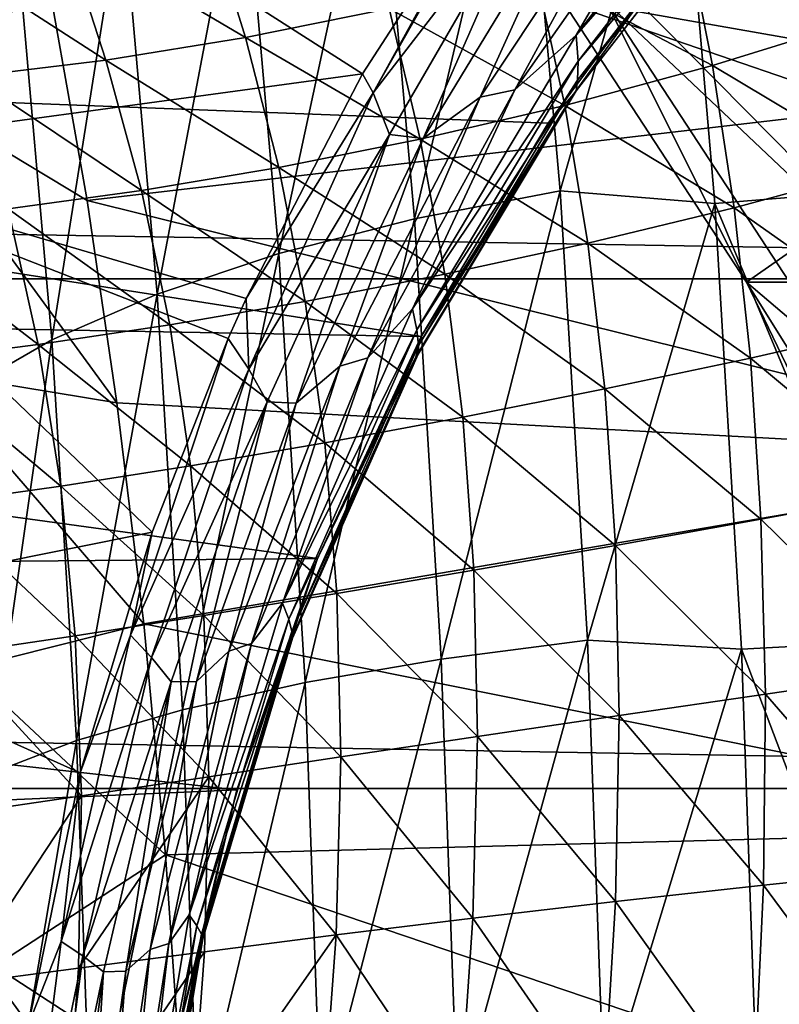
# Model space of a CAD drawing. Header units: metres. Extents: x -160 to 52, y -25 to 25.
# Tile 93 of 166: x -16.28 to -12.15, y 3.08 to 8.44. Entities that reach past the tile are written whole.
import ezdxf

# ---------------------------------------------------------------- set-up
doc = ezdxf.new("R2010")
doc.units = ezdxf.units.M
doc.layers.add('solid_509094_SW0001', color=7, linetype='CONTINUOUS')

msp = doc.modelspace()

# ---------------------------------------------------------------- linework, layer by layer
at = {"layer": 'solid_509094_SW0001'}
for points in [[(-17.690157, 7.695453, 207.731415), (-17.478758, 10.097981, 208.745972), (-14.413227, 8.139938, 207.219315)], [(-17.478758, 10.097981, 208.745972), (-13.648257, 9.323348, 207.569183), (-14.413227, 8.139938, 207.219315)], [(-16.195618, 9.055915, 67.218987), (-10.987803, 10.073159, 97.896523), (-10.598082, 8.071805, 97.815521)], [(-14.27053, 9.911101, 100.548218), (-11.075054, 9.927211, 99.882393), (-10.397916, 5.988172, 99.741302)], [(-13.087238, 8.532837, 100.301666), (-14.27053, 9.911101, 100.548218), (-10.397916, 5.988172, 99.741302)], [(-12.694923, 9.764365, 248.713669), (-11.65018, 7.504163, 249.684464), (-11.851518, 9.854415, 248.718185)], [(-13.544214, 9.846219, 248.478989), (-14.332879, 9.647092, 248.238556), (-14.130813, 7.351964, 249.208328)], [(-13.337977, 7.503717, 249.468781), (-13.544214, 9.846219, 248.478989), (-14.130813, 7.351964, 249.208328)], [(-12.694923, 9.764365, 248.713669), (-13.544214, 9.846219, 248.478989), (-13.337977, 7.503717, 249.468781)], [(-17.060408, 8.143896, 61.365021), (-17.40156, 9.78487, 61.28891), (-16.195618, 9.055915, 67.218987)], [(-12.495495, 7.435511, 249.670792), (-12.694923, 9.764365, 248.713669), (-13.337977, 7.503717, 249.468781)], [(-13.321853, 8.532882, 99.17585), (-11.187817, 7.799178, 98.731194), (-11.57086, 9.793722, 98.811005)], [(-12.495495, 7.435511, 249.670792), (-11.65018, 7.504163, 249.684464), (-12.694923, 9.764365, 248.713669)], [(-159.199997, 9.703955, -22.496294), (-2.2, 9.703955, -22.496294), (-2.2, 7.026679, -23.470743)], [(-159.199997, 7.026679, -23.470743), (-159.199997, 9.703955, -22.496294), (-2.2, 7.026679, -23.470743)], [(-12.20411, 9.546999, 206.716095), (-13.250826, 8.350664, 206.594925), (-12.201069, 9.714952, 206.998795)], [(-12.637342, 9.404091, 207.103333), (-12.201069, 9.714952, 206.998795), (-13.250826, 8.350664, 206.594925)], [(-14.332879, 9.647092, 248.238556), (-15.064468, 9.399584, 247.887894), (-14.867586, 7.16334, 248.832779)], [(-14.130813, 7.351964, 249.208328), (-14.332879, 9.647092, 248.238556), (-14.867586, 7.16334, 248.832779)], [(-24.132111, 8.282751, 157.818939), (-12.567875, 8.999145, 205.642624), (-23.224949, 9.543092, 157.629913)], [(-12.20411, 9.546999, 206.716095), (-13.239785, 8.209972, 206.355347), (-13.250826, 8.350664, 206.594925)], [(-12.218628, 9.423966, 206.439133), (-13.239785, 8.209972, 206.355347), (-12.20411, 9.546999, 206.716095)], [(-13.648257, 9.323348, 207.569183), (-13.54951, 9.459339, 207.612411), (-14.355099, 8.037449, 207.162582)], [(-13.470445, 9.186682, 207.4487), (-14.355099, 8.037449, 207.162582), (-13.54951, 9.459339, 207.612411)], [(-15.064468, 9.399584, 247.887894), (-15.720931, 9.1098, 247.435638), (-15.530119, 6.942499, 248.351395)], [(-14.867586, 7.16334, 248.832779), (-15.064468, 9.399584, 247.887894), (-15.530119, 6.942499, 248.351395)], [(-12.866441, 9.37714, 207.268036), (-13.584707, 8.053665, 206.69902), (-13.7735, 8.013319, 206.847092)], [(-12.866441, 9.37714, 207.268036), (-13.7735, 8.013319, 206.847092), (-13.259433, 9.143701, 207.329391)], [(-13.584707, 8.053665, 206.69902), (-12.637342, 9.404091, 207.103333), (-13.250826, 8.350664, 206.594925)], [(-12.866441, 9.37714, 207.268036), (-12.637342, 9.404091, 207.103333), (-13.584707, 8.053665, 206.69902)], [(-12.218628, 9.423966, 206.439133), (-13.242549, 8.106047, 206.119629), (-13.239785, 8.209972, 206.355347)], [(-12.232424, 9.356379, 206.176422), (-13.242549, 8.106047, 206.119629), (-12.218628, 9.423966, 206.439133)], [(-14.413227, 8.139938, 207.219315), (-13.648257, 9.323348, 207.569183), (-14.355099, 8.037449, 207.162582)], [(-12.247559, 9.336573, 205.930206), (-13.26359, 8.032289, 205.68396), (-13.250128, 8.048981, 205.895004)], [(-12.567875, 8.999145, 205.642624), (-13.26359, 8.032289, 205.68396), (-12.247559, 9.336573, 205.930206)], [(-12.232424, 9.356379, 206.176422), (-13.250128, 8.048981, 205.895004), (-13.242549, 8.106047, 206.119629)], [(-12.247559, 9.336573, 205.930206), (-13.250128, 8.048981, 205.895004), (-12.232424, 9.356379, 206.176422)], [(-13.470445, 9.186682, 207.4487), (-14.266376, 7.810359, 207.024261), (-14.355099, 8.037449, 207.162582)], [(-14.083601, 7.788612, 206.915741), (-14.266376, 7.810359, 207.024261), (-13.470445, 9.186682, 207.4487)], [(-13.259433, 9.143701, 207.329391), (-14.083601, 7.788612, 206.915741), (-13.470445, 9.186682, 207.4487)], [(-15.720931, 9.1098, 247.435638), (-16.286072, 8.784893, 246.89296), (-16.102064, 6.69489, 247.776062)], [(-15.530119, 6.942499, 248.351395), (-15.720931, 9.1098, 247.435638), (-16.102064, 6.69489, 247.776062)], [(-13.7735, 8.013319, 206.847092), (-14.083601, 7.788612, 206.915741), (-13.259433, 9.143701, 207.329391)], [(-17.060408, 8.143896, 61.365021), (-16.195618, 9.055915, 67.218987), (-15.910542, 7.452568, 67.166039)], [(-15.910542, 7.452568, 67.166039), (-16.195618, 9.055915, 67.218987), (-10.598082, 8.071805, 97.815521)], [(-24.132111, 8.282751, 157.818939), (-13.402055, 7.872935, 205.463303), (-12.567875, 8.999145, 205.642624)], [(-15.26636, 9.038379, 23.105421), (-16.038256, 8.921745, 23.291098), (-15.048906, 8.337681, 23.324461)], [(-15.26636, 9.038379, 23.105421), (-15.048906, 8.337681, 23.324461), (-14.268335, 8.495451, 23.168718)], [(-12.567875, 8.999145, 205.642624), (-13.402055, 7.872935, 205.463303), (-13.26359, 8.032289, 205.68396)], [(-16.038256, 8.921745, 23.291098), (-16.783981, 8.844365, 23.500088), (-15.808273, 8.215603, 23.499115)], [(-16.038256, 8.921745, 23.291098), (-15.808273, 8.215603, 23.499115), (-15.048906, 8.337681, 23.324461)], [(-12.65652, 8.930957, 22.882111), (-13.469802, 8.692103, 23.023909), (-12.509264, 8.18577, 23.149359)], [(-12.65652, 8.930957, 22.882111), (-12.509264, 8.18577, 23.149359), (-11.693558, 8.437714, 23.029079)], [(-16.783981, 8.844365, 23.500088), (-16.543135, 8.12625, 23.700773), (-15.808273, 8.215603, 23.499115)], [(-16.102064, 6.69489, 247.776062), (-16.286072, 8.784893, 246.89296), (-16.569313, 6.42662, 247.120956)], [(-13.469802, 8.692103, 23.023909), (-14.268335, 8.495451, 23.168718), (-13.311938, 7.969478, 23.270615)], [(-13.469802, 8.692103, 23.023909), (-13.311938, 7.969478, 23.270615), (-12.509264, 8.18577, 23.149359)], [(-13.321853, 8.532882, 99.17585), (-12.324504, 7.008177, 98.96804), (-11.187817, 7.799178, 98.731194)], [(-13.087238, 8.532837, 100.301666), (-12.324504, 7.008177, 98.96804), (-13.321853, 8.532882, 99.17585)], [(-12.089901, 7.008138, 100.093857), (-12.324504, 7.008177, 98.96804), (-13.087238, 8.532837, 100.301666)], [(-12.089901, 7.008138, 100.093857), (-13.087238, 8.532837, 100.301666), (-10.397916, 5.988172, 99.741302)], [(-14.268335, 8.495451, 23.168718), (-15.048906, 8.337681, 23.324461), (-14.098969, 7.785603, 23.399872)], [(-14.268335, 8.495451, 23.168718), (-14.098969, 7.785603, 23.399872), (-13.311938, 7.969478, 23.270615)], [(-11.693558, 8.437714, 23.029079), (-12.509264, 8.18577, 23.149359), (-11.580485, 7.630652, 23.308437)], [(-15.048906, 8.337681, 23.324461), (-15.808273, 8.215603, 23.499115), (-14.867745, 7.63181, 23.544241)], [(-15.048906, 8.337681, 23.324461), (-14.867745, 7.63181, 23.544241), (-14.098969, 7.785603, 23.399872)], [(-13.239785, 8.209972, 206.355347), (-14.14085, 6.862948, 206.236313), (-13.250826, 8.350664, 206.594925)], [(-13.584707, 8.053665, 206.69902), (-13.250826, 8.350664, 206.594925), (-14.14085, 6.862948, 206.236313)], [(-24.910534, 6.907792, 157.981125), (-14.093333, 6.712878, 205.303589), (-24.132111, 8.282751, 157.818939)], [(-24.132111, 8.282751, 157.818939), (-14.093333, 6.712878, 205.303589), (-13.402055, 7.872935, 205.463303)], [(-15.808273, 8.215603, 23.499115), (-16.543135, 8.12625, 23.700773), (-15.615691, 7.505961, 23.710974)], [(-15.808273, 8.215603, 23.499115), (-15.615691, 7.505961, 23.710974), (-14.867745, 7.63181, 23.544241)], [(-13.239785, 8.209972, 206.355347), (-14.117033, 6.748723, 206.034027), (-14.14085, 6.862948, 206.236313)], [(-13.242549, 8.106047, 206.119629), (-14.117033, 6.748723, 206.034027), (-13.239785, 8.209972, 206.355347)], [(-17.060408, 8.143896, 61.365021), (-15.910542, 7.452568, 67.166039), (-15.748543, 6.351338, 67.134781)], [(-16.783842, 6.521534, 61.439331), (-17.060408, 8.143896, 61.365021), (-15.748543, 6.351338, 67.134781)], [(-12.509264, 8.18577, 23.149359), (-13.311938, 7.969478, 23.270615), (-12.391249, 7.41232, 23.407991)], [(-12.509264, 8.18577, 23.149359), (-12.391249, 7.41232, 23.407991), (-11.580485, 7.630652, 23.308437)], [(-17.690157, 7.695453, 207.731415), (-14.413227, 8.139938, 207.219315), (-15.045118, 6.918097, 206.907593)], [(-16.543135, 8.12625, 23.700773), (-16.340321, 7.406261, 23.907656), (-15.615691, 7.505961, 23.710974)], [(-14.413227, 8.139938, 207.219315), (-14.355099, 8.037449, 207.162582), (-15.045118, 6.918097, 206.907593)], [(-13.242549, 8.106047, 206.119629), (-14.109008, 6.663471, 205.833633), (-14.117033, 6.748723, 206.034027)], [(-13.250128, 8.048981, 205.895004), (-14.109008, 6.663471, 205.833633), (-13.242549, 8.106047, 206.119629)], [(-15.910542, 7.452568, 67.166039), (-10.598082, 8.071805, 97.815521), (-10.294211, 6.056102, 97.752365)], [(-14.355099, 8.037449, 207.162582), (-15.030187, 6.535331, 206.769928), (-15.045118, 6.918097, 206.907593)], [(-14.266376, 7.810359, 207.024261), (-15.030187, 6.535331, 206.769928), (-14.355099, 8.037449, 207.162582)], [(-14.383396, 6.596469, 206.343719), (-13.584707, 8.053665, 206.69902), (-14.14085, 6.862948, 206.236313)], [(-13.7735, 8.013319, 206.847092), (-13.584707, 8.053665, 206.69902), (-14.383396, 6.596469, 206.343719)], [(-13.250128, 8.048981, 205.895004), (-14.110659, 6.616307, 205.641251), (-14.109008, 6.663471, 205.833633)], [(-13.26359, 8.032289, 205.68396), (-14.110659, 6.616307, 205.641251), (-13.250128, 8.048981, 205.895004)], [(-13.7735, 8.013319, 206.847092), (-14.383396, 6.596469, 206.343719), (-14.536375, 6.551129, 206.478668)], [(-13.7735, 8.013319, 206.847092), (-14.536375, 6.551129, 206.478668), (-14.083601, 7.788612, 206.915741)], [(-13.26359, 8.032289, 205.68396), (-14.12218, 6.601944, 205.459564), (-14.110659, 6.616307, 205.641251)], [(-14.093333, 6.712878, 205.303589), (-14.12218, 6.601944, 205.459564), (-13.26359, 8.032289, 205.68396)], [(-13.402055, 7.872935, 205.463303), (-14.093333, 6.712878, 205.303589), (-13.26359, 8.032289, 205.68396)], [(-13.311938, 7.969478, 23.270615), (-14.098969, 7.785603, 23.399872), (-13.18668, 7.219742, 23.513601)], [(-13.311938, 7.969478, 23.270615), (-13.18668, 7.219742, 23.513601), (-12.391249, 7.41232, 23.407991)], [(-14.266376, 7.810359, 207.024261), (-14.931026, 6.356126, 206.655304), (-15.030187, 6.535331, 206.769928)], [(-14.773377, 6.348949, 206.555756), (-14.931026, 6.356126, 206.655304), (-14.266376, 7.810359, 207.024261)], [(-14.098969, 7.785603, 23.399872), (-14.867745, 7.63181, 23.544241), (-13.964844, 7.050331, 23.631401)], [(-14.083601, 7.788612, 206.915741), (-14.773377, 6.348949, 206.555756), (-14.266376, 7.810359, 207.024261)], [(-14.536375, 6.551129, 206.478668), (-14.773377, 6.348949, 206.555756), (-14.083601, 7.788612, 206.915741)], [(-14.098969, 7.785603, 23.399872), (-13.964844, 7.050331, 23.631401), (-13.18668, 7.219742, 23.513601)], [(-12.324504, 7.008177, 98.96804), (-10.891581, 5.790051, 98.669464), (-11.187817, 7.799178, 98.731194)], [(-17.843231, 5.188857, 206.996765), (-17.690157, 7.695453, 207.731415), (-15.556727, 5.648503, 206.636856)], [(-17.690157, 7.695453, 207.731415), (-15.142595, 6.700608, 206.857361), (-15.556727, 5.648503, 206.636856)], [(-17.690157, 7.695453, 207.731415), (-15.045118, 6.918097, 206.907593), (-15.142595, 6.700608, 206.857361)], [(-14.867745, 7.63181, 23.544241), (-15.615691, 7.505961, 23.710974), (-14.723787, 6.902635, 23.767723)], [(-14.867745, 7.63181, 23.544241), (-14.723787, 6.902635, 23.767723), (-13.964844, 7.050331, 23.631401)], [(-11.580485, 7.630652, 23.308437), (-12.391249, 7.41232, 23.407991), (-11.492798, 6.779323, 23.573872)], [(-15.615691, 7.505961, 23.710974), (-16.340321, 7.406261, 23.907656), (-15.461652, 6.775469, 23.929138)], [(-15.615691, 7.505961, 23.710974), (-15.461652, 6.775469, 23.929138), (-14.723787, 6.902635, 23.767723)], [(-13.337977, 7.503717, 249.468781), (-14.130813, 7.351964, 249.208328), (-13.984494, 4.95731, 249.910553)], [(-13.188638, 5.059634, 250.185501), (-13.337977, 7.503717, 249.468781), (-13.984494, 4.95731, 249.910553)], [(-12.495495, 7.435511, 249.670792), (-13.337977, 7.503717, 249.468781), (-13.188638, 5.059634, 250.185501)], [(-12.495495, 7.435511, 249.670792), (-11.504483, 5.057173, 250.383698), (-11.65018, 7.504163, 249.684464)], [(-15.748543, 6.351338, 67.134781), (-15.910542, 7.452568, 67.166039), (-10.294211, 6.056102, 97.752365)], [(-16.340321, 7.406261, 23.907656), (-17.039116, 7.331003, 24.14229), (-16.1768, 6.668115, 24.122734)], [(-16.340321, 7.406261, 23.907656), (-16.1768, 6.668115, 24.122734), (-15.461652, 6.775469, 23.929138)], [(-12.351181, 5.01087, 250.363388), (-12.495495, 7.435511, 249.670792), (-13.188638, 5.059634, 250.185501)], [(-12.391249, 7.41232, 23.407991), (-13.18668, 7.219742, 23.513601), (-12.302994, 6.594576, 23.657932)], [(-12.351181, 5.01087, 250.363388), (-11.504483, 5.057173, 250.383698), (-12.495495, 7.435511, 249.670792)], [(-12.391249, 7.41232, 23.407991), (-12.302994, 6.594576, 23.657932), (-11.492798, 6.779323, 23.573872)], [(-14.130813, 7.351964, 249.208328), (-14.867586, 7.16334, 248.832779), (-14.725021, 4.830123, 249.516983)], [(-13.984494, 4.95731, 249.910553), (-14.130813, 7.351964, 249.208328), (-14.725021, 4.830123, 249.516983)], [(-17.039116, 7.331003, 24.14229), (-16.867537, 6.57998, 24.356144), (-16.1768, 6.668115, 24.122734)], [(-13.18668, 7.219742, 23.513601), (-13.964844, 7.050331, 23.631401), (-13.094815, 6.426668, 23.752344)], [(-13.18668, 7.219742, 23.513601), (-13.094815, 6.426668, 23.752344), (-12.302994, 6.594576, 23.657932)], [(-14.867586, 7.16334, 248.832779), (-15.530119, 6.942499, 248.351395), (-15.39195, 4.681214, 249.014511)], [(-14.725021, 4.830123, 249.516983), (-14.867586, 7.16334, 248.832779), (-15.39195, 4.681214, 249.014511)], [(-159.199997, 7.026679, -23.470743), (-2.2, 7.026679, -23.470743), (-2.2, 4.25438, -24.12779)], [(-159.199997, 4.25438, -24.12779), (-159.199997, 7.026679, -23.470743), (-2.2, 4.25438, -24.12779)], [(-13.964844, 7.050331, 23.631401), (-14.723787, 6.902635, 23.767723), (-13.867041, 6.273584, 23.862394)], [(-13.964844, 7.050331, 23.631401), (-13.867041, 6.273584, 23.862394), (-13.094815, 6.426668, 23.752344)], [(-12.324504, 7.008177, 98.96804), (-11.53074, 5.364042, 98.802643), (-10.891581, 5.790051, 98.669464)], [(-11.296159, 5.364042, 99.928467), (-11.53074, 5.364042, 98.802643), (-12.324504, 7.008177, 98.96804)], [(-11.296159, 5.364042, 99.928467), (-12.324504, 7.008177, 98.96804), (-12.089901, 7.008138, 100.093857)], [(-15.530119, 6.942499, 248.351395), (-16.102064, 6.69489, 247.776062), (-15.968823, 4.514255, 248.415512)], [(-15.39195, 4.681214, 249.014511), (-15.530119, 6.942499, 248.351395), (-15.968823, 4.514255, 248.415512)], [(-15.030187, 6.535331, 206.769928), (-15.142595, 6.700608, 206.857361), (-15.045118, 6.918097, 206.907593)], [(-25.547476, 5.406938, 158.113846), (-14.657098, 5.50477, 205.164948), (-24.910534, 6.907792, 157.981125)], [(-24.910534, 6.907792, 157.981125), (-14.657098, 5.50477, 205.164948), (-14.093333, 6.712878, 205.303589)], [(-14.723787, 6.902635, 23.767723), (-15.461652, 6.775469, 23.929138), (-14.618394, 6.13463, 23.993692)], [(-14.117033, 6.748723, 206.034027), (-14.84864, 5.261215, 205.937561), (-14.14085, 6.862948, 206.236313)], [(-14.383396, 6.596469, 206.343719), (-14.14085, 6.862948, 206.236313), (-14.84864, 5.261215, 205.937561)], [(-14.723787, 6.902635, 23.767723), (-14.618394, 6.13463, 23.993692), (-13.867041, 6.273584, 23.862394)], [(-15.461652, 6.775469, 23.929138), (-16.1768, 6.668115, 24.122734), (-15.347745, 6.00943, 24.152164)], [(-15.461652, 6.775469, 23.929138), (-15.347745, 6.00943, 24.152164), (-14.618394, 6.13463, 23.993692)], [(-14.117033, 6.748723, 206.034027), (-14.814179, 5.17415, 205.765823), (-14.84864, 5.261215, 205.937561)], [(-14.109008, 6.663471, 205.833633), (-14.814179, 5.17415, 205.765823), (-14.117033, 6.748723, 206.034027)], [(-11.492798, 6.779323, 23.573872), (-12.302994, 6.594576, 23.657932), (-11.431088, 5.869457, 23.824129)], [(-16.102064, 6.69489, 247.776062), (-16.569313, 6.42662, 247.120956), (-16.44141, 4.333365, 247.734787)], [(-15.968823, 4.514255, 248.415512), (-16.102064, 6.69489, 247.776062), (-16.44141, 4.333365, 247.734787)], [(-15.556727, 5.648503, 206.636856), (-15.142595, 6.700608, 206.857361), (-15.674932, 5.087761, 206.519409)], [(-15.030187, 6.535331, 206.769928), (-15.674932, 5.087761, 206.519409), (-15.142595, 6.700608, 206.857361)], [(-14.093333, 6.712878, 205.303589), (-14.657098, 5.50477, 205.164948), (-14.12218, 6.601944, 205.459564)], [(-16.1768, 6.668115, 24.122734), (-16.867537, 6.57998, 24.356144), (-16.054291, 5.898191, 24.344416)], [(-16.1768, 6.668115, 24.122734), (-16.054291, 5.898191, 24.344416), (-15.347745, 6.00943, 24.152164)], [(-14.109008, 6.663471, 205.833633), (-14.796995, 5.108482, 205.594116), (-14.814179, 5.17415, 205.765823)], [(-14.110659, 6.616307, 205.641251), (-14.796995, 5.108482, 205.594116), (-14.109008, 6.663471, 205.833633)], [(-15.0158, 5.043202, 206.05014), (-14.383396, 6.596469, 206.343719), (-14.84864, 5.261215, 205.937561)], [(-14.536375, 6.551129, 206.478668), (-14.383396, 6.596469, 206.343719), (-15.0158, 5.043202, 206.05014)], [(-14.12218, 6.601944, 205.459564), (-14.802808, 5.059789, 205.269241), (-14.793373, 5.071704, 205.427612)], [(-14.657098, 5.50477, 205.164948), (-14.802808, 5.059789, 205.269241), (-14.12218, 6.601944, 205.459564)], [(-14.110659, 6.616307, 205.641251), (-14.793373, 5.071704, 205.427612), (-14.796995, 5.108482, 205.594116)], [(-14.12218, 6.601944, 205.459564), (-14.793373, 5.071704, 205.427612), (-14.110659, 6.616307, 205.641251)], [(-12.302994, 6.594576, 23.657932), (-13.094815, 6.426668, 23.752344), (-12.245327, 5.717767, 23.897467)], [(-12.302994, 6.594576, 23.657932), (-12.245327, 5.717767, 23.897467), (-11.431088, 5.869457, 23.824129)], [(-16.867537, 6.57998, 24.356144), (-16.737143, 5.801275, 24.577698), (-16.054291, 5.898191, 24.344416)], [(-15.030187, 6.535331, 206.769928), (-15.559677, 4.966387, 206.447464), (-15.674932, 5.087761, 206.519409)], [(-14.931026, 6.356126, 206.655304), (-15.559677, 4.966387, 206.447464), (-15.030187, 6.535331, 206.769928)], [(-14.536375, 6.551129, 206.478668), (-15.0158, 5.043202, 206.05014), (-15.139141, 5.00097, 206.17514)], [(-14.536375, 6.551129, 206.478668), (-15.139141, 5.00097, 206.17514), (-14.773377, 6.348949, 206.555756)], [(-16.783842, 6.521534, 61.439331), (-15.748543, 6.351338, 67.134781), (-15.602941, 5.149907, 67.105469)], [(-16.569427, 4.906525, 61.505253), (-16.783842, 6.521534, 61.439331), (-15.602941, 5.149907, 67.105469)], [(-13.094815, 6.426668, 23.752344), (-13.867041, 6.273584, 23.862394), (-13.037454, 5.575339, 23.984724)], [(-13.094815, 6.426668, 23.752344), (-13.037454, 5.575339, 23.984724), (-12.245327, 5.717767, 23.897467)], [(-15.602941, 5.149907, 67.105469), (-15.748543, 6.351338, 67.134781), (-10.294211, 6.056102, 97.752365)], [(-14.931026, 6.356126, 206.655304), (-15.452799, 4.833848, 206.352997), (-15.559677, 4.966387, 206.447464)], [(-15.316105, 4.835102, 206.260574), (-15.452799, 4.833848, 206.352997), (-14.931026, 6.356126, 206.655304)], [(-14.773377, 6.348949, 206.555756), (-15.316105, 4.835102, 206.260574), (-14.931026, 6.356126, 206.655304)], [(-15.139141, 5.00097, 206.17514), (-15.316105, 4.835102, 206.260574), (-14.773377, 6.348949, 206.555756)], [(-13.867041, 6.273584, 23.862394), (-14.618394, 6.13463, 23.993692), (-13.806969, 5.440658, 24.090405)], [(-13.867041, 6.273584, 23.862394), (-13.806969, 5.440658, 24.090405), (-13.037454, 5.575339, 23.984724)], [(-14.618394, 6.13463, 23.993692), (-15.347745, 6.00943, 24.152164), (-14.553267, 5.313628, 24.219471)], [(-14.618394, 6.13463, 23.993692), (-14.553267, 5.313628, 24.219471), (-13.806969, 5.440658, 24.090405)], [(-15.602941, 5.149907, 67.105469), (-10.294211, 6.056102, 97.752365), (-10.077358, 4.035998, 97.707291)], [(-15.347745, 6.00943, 24.152164), (-16.054291, 5.898191, 24.344416), (-15.275912, 5.19451, 24.377251)], [(-15.347745, 6.00943, 24.152164), (-15.275912, 5.19451, 24.377251), (-14.553267, 5.313628, 24.219471)], [(-16.054291, 5.898191, 24.344416), (-16.737143, 5.801275, 24.577698), (-15.974864, 5.084211, 24.569859)], [(-16.054291, 5.898191, 24.344416), (-15.974864, 5.084211, 24.569859), (-15.275912, 5.19451, 24.377251)], [(-11.431088, 5.869457, 23.824129), (-12.245327, 5.717767, 23.897467), (-11.397214, 4.886473, 24.055313)], [(-16.737143, 5.801275, 24.577698), (-16.649973, 4.98382, 24.804131), (-15.974864, 5.084211, 24.569859)], [(-12.245327, 5.717767, 23.897467), (-13.037454, 5.575339, 23.984724), (-12.22033, 4.766999, 24.122261)], [(-12.245327, 5.717767, 23.897467), (-12.22033, 4.766999, 24.122261), (-11.397214, 4.886473, 24.055313)], [(-17.843231, 5.188857, 206.996765), (-15.556727, 5.648503, 206.636856), (-15.94938, 4.338107, 206.413879)], [(-15.94938, 4.338107, 206.413879), (-15.556727, 5.648503, 206.636856), (-15.674932, 5.087761, 206.519409)], [(-13.037454, 5.575339, 23.984724), (-13.806969, 5.440658, 24.090405), (-13.01692, 4.65086, 24.206064)], [(-13.037454, 5.575339, 23.984724), (-13.01692, 4.65086, 24.206064), (-12.22033, 4.766999, 24.122261)], [(-25.547476, 5.406938, 158.113846), (-15.096548, 4.247276, 205.050568), (-14.657098, 5.50477, 205.164948)], [(-14.657098, 5.50477, 205.164948), (-15.096548, 4.247276, 205.050568), (-14.802808, 5.059789, 205.269241)], [(-13.806969, 5.440658, 24.090405), (-14.553267, 5.313628, 24.219471), (-13.787194, 4.536966, 24.310543)], [(-13.806969, 5.440658, 24.090405), (-13.787194, 4.536966, 24.310543), (-13.01692, 4.65086, 24.206064)], [(-26.027731, 3.766744, 158.213913), (-15.096548, 4.247276, 205.050568), (-25.547476, 5.406938, 158.113846)], [(-14.553267, 5.313628, 24.219471), (-15.275912, 5.19451, 24.377251), (-14.531178, 4.425644, 24.440086)], [(-14.553267, 5.313628, 24.219471), (-14.531178, 4.425644, 24.440086), (-13.787194, 4.536966, 24.310543)], [(-14.814179, 5.17415, 205.765823), (-15.355855, 3.56585, 205.712738), (-14.84864, 5.261215, 205.937561)], [(-15.0158, 5.043202, 206.05014), (-14.84864, 5.261215, 205.937561), (-15.355855, 3.56585, 205.712738)], [(-17.935911, 2.612091, 206.551971), (-17.843231, 5.188857, 206.996765), (-16.228786, 2.969347, 206.241882)], [(-17.843231, 5.188857, 206.996765), (-15.94938, 4.338107, 206.413879), (-16.228786, 2.969347, 206.241882)], [(-16.569427, 4.906525, 61.505253), (-15.602941, 5.149907, 67.105469), (-15.484064, 3.893385, 67.080017)], [(-15.275912, 5.19451, 24.377251), (-15.974864, 5.084211, 24.569859), (-15.249063, 4.317581, 24.59947)], [(-15.484064, 3.893385, 67.080017), (-15.602941, 5.149907, 67.105469), (-10.077358, 4.035998, 97.707291)], [(-14.814179, 5.17415, 205.765823), (-15.313277, 3.506947, 205.563873), (-15.355855, 3.56585, 205.712738)], [(-14.796995, 5.108482, 205.594116), (-15.313277, 3.506947, 205.563873), (-14.814179, 5.17415, 205.765823)], [(-15.275912, 5.19451, 24.377251), (-15.249063, 4.317581, 24.59947), (-14.531178, 4.425644, 24.440086)], [(-15.94938, 4.338107, 206.413879), (-15.674932, 5.087761, 206.519409), (-16.051071, 3.421989, 206.266663)], [(-15.559677, 4.966387, 206.447464), (-16.051071, 3.421989, 206.266663), (-15.674932, 5.087761, 206.519409)], [(-14.796995, 5.108482, 205.594116), (-15.288961, 3.462097, 205.413498), (-15.313277, 3.506947, 205.563873)], [(-14.793373, 5.071704, 205.427612), (-15.288961, 3.462097, 205.413498), (-14.796995, 5.108482, 205.594116)], [(-15.974864, 5.084211, 24.569859), (-16.649973, 4.98382, 24.804131), (-15.94145, 4.214115, 24.794291)], [(-15.974864, 5.084211, 24.569859), (-15.94145, 4.214115, 24.794291), (-15.249063, 4.317581, 24.59947)], [(-15.466925, 3.410913, 205.830643), (-15.0158, 5.043202, 206.05014), (-15.355855, 3.56585, 205.712738)], [(-15.139141, 5.00097, 206.17514), (-15.0158, 5.043202, 206.05014), (-15.466925, 3.410913, 205.830643)], [(-14.793373, 5.071704, 205.427612), (-15.281004, 3.436647, 205.266052), (-15.288961, 3.462097, 205.413498)], [(-14.802808, 5.059789, 205.269241), (-15.288395, 3.42788, 205.124695), (-15.281004, 3.436647, 205.266052)], [(-15.096548, 4.247276, 205.050568), (-15.288395, 3.42788, 205.124695), (-14.802808, 5.059789, 205.269241)], [(-14.802808, 5.059789, 205.269241), (-15.281004, 3.436647, 205.266052), (-14.793373, 5.071704, 205.427612)], [(-13.188638, 5.059634, 250.185501), (-13.984494, 4.95731, 249.910553), (-13.895903, 2.495546, 250.335724)], [(-13.098218, 2.547057, 250.619446), (-13.188638, 5.059634, 250.185501), (-13.895903, 2.495546, 250.335724)], [(-12.351181, 5.01087, 250.363388), (-13.188638, 5.059634, 250.185501), (-13.098218, 2.547057, 250.619446)], [(-12.351181, 5.01087, 250.363388), (-11.416307, 2.54499, 250.80687), (-11.504483, 5.057173, 250.383698)], [(-16.649973, 4.98382, 24.804131), (-16.608814, 4.116782, 25.030905), (-15.94145, 4.214115, 24.794291)], [(-15.139141, 5.00097, 206.17514), (-15.466925, 3.410913, 205.830643), (-15.568189, 3.378366, 205.948654)], [(-15.139141, 5.00097, 206.17514), (-15.568189, 3.378366, 205.948654), (-15.316105, 4.835102, 206.260574)], [(-12.263844, 2.521678, 250.782547), (-12.351181, 5.01087, 250.363388), (-13.098218, 2.547057, 250.619446)], [(-12.263844, 2.521678, 250.782547), (-11.416307, 2.54499, 250.80687), (-12.351181, 5.01087, 250.363388)], [(-15.559677, 4.966387, 206.447464), (-15.933578, 3.34289, 206.207306), (-16.051071, 3.421989, 206.266663)], [(-15.452799, 4.833848, 206.352997), (-15.933578, 3.34289, 206.207306), (-15.559677, 4.966387, 206.447464)], [(-13.984494, 4.95731, 249.910553), (-14.725021, 4.830123, 249.516983), (-14.638703, 2.43152, 249.931259)], [(-13.895903, 2.495546, 250.335724), (-13.984494, 4.95731, 249.910553), (-14.638703, 2.43152, 249.931259)], [(-16.41489, 3.286975, 61.556225), (-16.569427, 4.906525, 61.505253), (-15.484064, 3.893385, 67.080017)], [(-11.397214, 4.886473, 24.055313), (-12.22033, 4.766999, 24.122261), (-11.394962, 3.815357, 24.259241)], [(-15.452799, 4.833848, 206.352997), (-15.821618, 3.255692, 206.128357), (-15.933578, 3.34289, 206.207306)], [(-15.700679, 3.26016, 206.041168), (-15.821618, 3.255692, 206.128357), (-15.452799, 4.833848, 206.352997)], [(-15.316105, 4.835102, 206.260574), (-15.700679, 3.26016, 206.041168), (-15.452799, 4.833848, 206.352997)], [(-15.568189, 3.378366, 205.948654), (-15.700679, 3.26016, 206.041168), (-15.316105, 4.835102, 206.260574)], [(-14.725021, 4.830123, 249.516983), (-15.39195, 4.681214, 249.014511), (-15.308292, 2.356558, 249.416)], [(-14.638703, 2.43152, 249.931259), (-14.725021, 4.830123, 249.516983), (-15.308292, 2.356558, 249.416)], [(-12.22033, 4.766999, 24.122261), (-13.01692, 4.65086, 24.206064), (-12.232018, 3.727231, 24.323734)], [(-12.22033, 4.766999, 24.122261), (-12.232018, 3.727231, 24.323734), (-11.394962, 3.815357, 24.259241)], [(-15.39195, 4.681214, 249.014511), (-15.968823, 4.514255, 248.415512), (-15.88815, 2.272509, 248.802689)], [(-15.308292, 2.356558, 249.416), (-15.39195, 4.681214, 249.014511), (-15.88815, 2.272509, 248.802689)], [(-13.01692, 4.65086, 24.206064), (-13.787194, 4.536966, 24.310543), (-13.037432, 3.638407, 24.407564)], [(-13.01692, 4.65086, 24.206064), (-13.037432, 3.638407, 24.407564), (-12.232018, 3.727231, 24.323734)], [(-15.968823, 4.514255, 248.415512), (-16.44141, 4.333365, 247.734787), (-16.36397, 2.181448, 248.106445)], [(-15.88815, 2.272509, 248.802689), (-15.968823, 4.514255, 248.415512), (-16.36397, 2.181448, 248.106445)], [(-13.787194, 4.536966, 24.310543), (-14.531178, 4.425644, 24.440086), (-13.812099, 3.548143, 24.513977)], [(-13.787194, 4.536966, 24.310543), (-13.812099, 3.548143, 24.513977), (-13.037432, 3.638407, 24.407564)], [(-14.531178, 4.425644, 24.440086), (-15.249063, 4.317581, 24.59947), (-14.556602, 3.456995, 24.646862)], [(-14.531178, 4.425644, 24.440086), (-14.556602, 3.456995, 24.646862), (-13.812099, 3.548143, 24.513977)], [(-16.228786, 2.969347, 206.241882), (-15.94938, 4.338107, 206.413879), (-16.051071, 3.421989, 206.266663)], [(-15.249063, 4.317581, 24.59947), (-15.958376, 3.276194, 25.00985), (-15.271667, 3.365851, 24.810478)], [(-15.249063, 4.317581, 24.59947), (-15.94145, 4.214115, 24.794291), (-15.958376, 3.276194, 25.00985)], [(-15.249063, 4.317581, 24.59947), (-15.271667, 3.365851, 24.810478), (-14.556602, 3.456995, 24.646862)], [(-159.199997, 4.25438, -24.12779), (-2.2, 4.25438, -24.12779), (-2.2, 1.424548, -24.458549)], [(-159.199997, 1.424548, -24.458549), (-159.199997, 4.25438, -24.12779), (-2.2, 1.424548, -24.458549)], [(-26.027731, 3.766744, 158.213913), (-15.417189, 2.921209, 204.962708), (-15.096548, 4.247276, 205.050568)], [(-15.096548, 4.247276, 205.050568), (-15.417189, 2.921209, 204.962708), (-15.288395, 3.42788, 205.124695)], [(-15.94145, 4.214115, 24.794291), (-16.617678, 3.189696, 25.250738), (-15.958376, 3.276194, 25.00985)], [(-15.94145, 4.214115, 24.794291), (-16.608814, 4.116782, 25.030905), (-16.617678, 3.189696, 25.250738)], [(-15.484064, 3.893385, 67.080017), (-10.077358, 4.035998, 97.707291), (-9.94744, 2.016667, 97.68029)], [(-16.41489, 3.286975, 61.556225), (-15.484064, 3.893385, 67.080017), (-15.39758, 2.628194, 67.059784)], [(-15.39758, 2.628194, 67.059784), (-15.484064, 3.893385, 67.080017), (-9.94744, 2.016667, 97.68029)], [(-11.394962, 3.815357, 24.259241), (-12.232018, 3.727231, 24.323734), (-11.428602, 2.641849, 24.426886)], [(-26.333057, 1.971099, 158.277527), (-15.417189, 2.921209, 204.962708), (-26.027731, 3.766744, 158.213913)], [(-12.232018, 3.727231, 24.323734), (-13.037432, 3.638407, 24.407564), (-12.284938, 2.5842, 24.492481)], [(-12.232018, 3.727231, 24.323734), (-12.284938, 2.5842, 24.492481), (-11.428602, 2.641849, 24.426886)], [(-13.037432, 3.638407, 24.407564), (-13.812099, 3.548143, 24.513977), (-13.103771, 2.52393, 24.579628)], [(-13.037432, 3.638407, 24.407564), (-13.103771, 2.52393, 24.579628), (-12.284938, 2.5842, 24.492481)], [(-15.313277, 3.506947, 205.563873), (-15.653568, 1.801488, 205.573227), (-15.355855, 3.56585, 205.712738)], [(-15.466925, 3.410913, 205.830643), (-15.355855, 3.56585, 205.712738), (-15.653568, 1.801488, 205.573227)], [(-13.812099, 3.548143, 24.513977), (-14.556602, 3.456995, 24.646862), (-13.886636, 2.460578, 24.691113)], [(-13.812099, 3.548143, 24.513977), (-13.886636, 2.460578, 24.691113), (-13.103771, 2.52393, 24.579628)], [(-15.313277, 3.506947, 205.563873), (-15.60623, 1.771839, 205.438583), (-15.653568, 1.801488, 205.573227)], [(-15.288961, 3.462097, 205.413498), (-15.60623, 1.771839, 205.438583), (-15.313277, 3.506947, 205.563873)], [(-15.288961, 3.462097, 205.413498), (-15.577611, 1.749112, 205.301392), (-15.60623, 1.771839, 205.438583)], [(-15.281004, 3.436647, 205.266052), (-15.577611, 1.749112, 205.301392), (-15.288961, 3.462097, 205.413498)], [(-15.281004, 3.436647, 205.266052), (-15.566891, 1.736096, 205.165649), (-15.577611, 1.749112, 205.301392)], [(-15.288395, 3.42788, 205.124695), (-15.572775, 1.731425, 205.034683), (-15.566891, 1.736096, 205.165649)], [(-15.417189, 2.921209, 204.962708), (-15.572775, 1.731425, 205.034683), (-15.288395, 3.42788, 205.124695)], [(-15.288395, 3.42788, 205.124695), (-15.566891, 1.736096, 205.165649), (-15.281004, 3.436647, 205.266052)], [(-14.556602, 3.456995, 24.646862), (-15.348736, 2.32721, 25.001272), (-14.634581, 2.394724, 24.830406)], [(-14.556602, 3.456995, 24.646862), (-15.271667, 3.365851, 24.810478), (-15.348736, 2.32721, 25.001272)], [(-14.556602, 3.456995, 24.646862), (-14.634581, 2.394724, 24.830406), (-13.886636, 2.460578, 24.691113)], [(-16.228786, 2.969347, 206.241882), (-16.051071, 3.421989, 206.266663), (-16.269001, 1.719468, 206.110062)], [(-15.933578, 3.34289, 206.207306), (-16.269001, 1.719468, 206.110062), (-16.051071, 3.421989, 206.266663)], [(-15.568189, 3.378366, 205.948654), (-15.731401, 1.720823, 205.694824), (-15.81939, 1.703001, 205.808609)], [(-15.568189, 3.378366, 205.948654), (-15.81939, 1.703001, 205.808609), (-15.700679, 3.26016, 206.041168)], [(-15.731401, 1.720823, 205.694824), (-15.466925, 3.410913, 205.830643), (-15.653568, 1.801488, 205.573227)], [(-15.568189, 3.378366, 205.948654), (-15.466925, 3.410913, 205.830643), (-15.731401, 1.720823, 205.694824)], [(-15.933578, 3.34289, 206.207306), (-16.150965, 1.680749, 206.058746), (-16.269001, 1.719468, 206.110062)], [(-15.821618, 3.255692, 206.128357), (-16.150965, 1.680749, 206.058746), (-15.933578, 3.34289, 206.207306)], [(-15.271667, 3.365851, 24.810478), (-16.030478, 2.259359, 25.208069), (-15.348736, 2.32721, 25.001272)], [(-15.271667, 3.365851, 24.810478), (-15.958376, 3.276194, 25.00985), (-16.030478, 2.259359, 25.208069)], [(-15.958376, 3.276194, 25.00985), (-16.617678, 3.189696, 25.250738), (-16.030478, 2.259359, 25.208069)], [(-16.320435, 1.65387, 61.587086), (-16.41489, 3.286975, 61.556225), (-15.39758, 2.628194, 67.059784)], [(-15.821618, 3.255692, 206.128357), (-16.036707, 1.637755, 205.989624), (-16.150965, 1.680749, 206.058746)], [(-15.925466, 1.641324, 205.905685), (-16.036707, 1.637755, 205.989624), (-15.821618, 3.255692, 206.128357)], [(-15.700679, 3.26016, 206.041168), (-15.925466, 1.641324, 205.905685), (-15.821618, 3.255692, 206.128357)], [(-15.81939, 1.703001, 205.808609), (-15.925466, 1.641324, 205.905685), (-15.700679, 3.26016, 206.041168)], [(-16.617678, 3.189696, 25.250738), (-16.681042, 2.192646, 25.455816), (-16.030478, 2.259359, 25.208069)]]:
    msp.add_3dface(points, dxfattribs=at)

doc.saveas('drawing.dxf')
